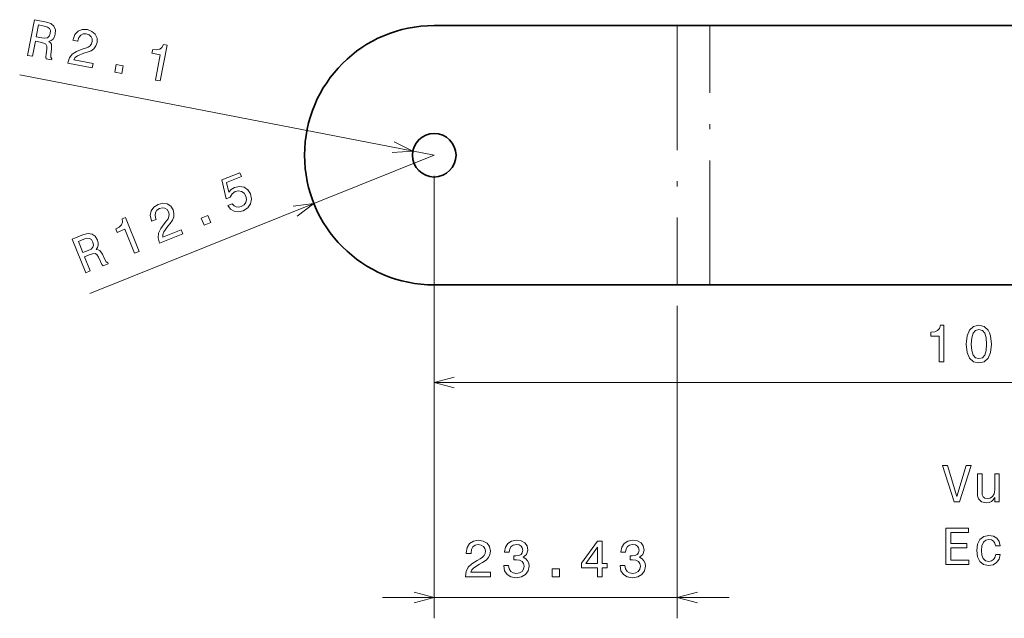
# Model space of a CAD drawing. Extents: x -215 to 297, y 0 to 210.
# Tile 6 of 11: x 60 to 155, y 76 to 134. Entities that reach past the tile are written whole.
import ezdxf

# ---------------------------------------------------------------- set-up
doc = ezdxf.new("R2010")
doc.units = 0
doc.linetypes.add('DASHDOT', pattern=[18.5, 12, -3, 0.5, -3])

msp = doc.modelspace()

# ---------------------------------------------------------------- linework, layer by layer
at = {"color": 7, "lineweight": 35}
for p, q in [((123.793198, 133.455048), (100.364334, 133.455048)), ((205.364334, 133.455048), (126.935471, 133.455048)), ((100.364334, 108.455048), (123.793198, 108.455048)), ((126.935471, 108.455048), (197.721069, 108.455048))]:
    msp.add_line(p, q, dxfattribs=at)
at = {"color": 7, "lineweight": 35, "ltscale": 0.078557}
for p, q in [((126.935471, 133.455048), (123.793198, 133.455048)), ((123.793198, 108.455048), (126.935471, 108.455048))]:
    msp.add_line(p, q, dxfattribs=at)
at = {"color": 7, "linetype": 'DASHDOT', "lineweight": 13}
for p, q in [((123.793198, 133.455048), (123.793198, 108.455048)), ((126.935471, 108.455048), (126.935471, 133.455048))]:
    msp.add_line(p, q, dxfattribs=at)
at = {"color": 7, "lineweight": 13}
for p, q in [((100.364334, 120.955048), (60.410461, 128.690338)), ((100.364334, 120.955048), (67.161758, 107.620674)), ((100.364334, 118.955048), (100.364334, 76.329269)), ((100.364334, 118.955048), (100.364334, 97.040955)), ((123.793198, 106.455048), (123.793198, 76.329269)), ((100.364334, 99.040955), (205.364334, 99.040955)), ((95.364334, 78.329269), (128.793198, 78.329269))]:
    msp.add_line(p, q, dxfattribs=at)
for points in [[(61.176819, 130.579102), (61.637291, 130.48996), (61.918159, 131.940689), (62.388527, 131.849609), (62.732246, 131.76767), (62.936684, 131.656158), (63.02388, 131.469772), (63.01683, 131.16806), (62.955315, 130.717651), (62.928467, 130.419769), (62.95433, 130.23497), (63.474213, 130.134323), (63.492432, 130.228394), (63.405388, 130.389069), (63.415627, 130.654205), (63.488335, 131.215469), (63.483727, 131.642715), (63.394768, 131.793503), (63.234734, 131.922089), (63.456749, 132.007523), (63.628937, 132.153976), (63.760239, 132.354584), (63.840752, 132.611252), (63.851959, 133.040573), (63.714294, 133.390854), (63.423935, 133.642273), (62.990784, 133.792908), (61.842087, 134.015305)], [(62.780571, 133.396973), (63.076843, 133.308792), (63.271538, 133.173492), (63.371674, 132.974319), (63.36351, 132.693375), (63.2584, 132.415771), (63.091164, 132.268372), (62.846153, 132.223343), (62.529427, 132.258972), (61.999641, 132.361542), (62.221077, 133.505295)], [(65.035286, 129.832092), (67.397049, 129.374832), (67.479485, 129.800644), (65.612854, 130.162033), (65.761879, 130.374619), (65.977516, 130.533203), (66.595169, 130.778351), (66.916054, 130.870331), (67.284058, 131.019958), (67.564697, 131.222473), (67.754936, 131.488724), (67.868675, 131.810867), (67.865028, 132.243073), (67.69558, 132.614914), (67.379349, 132.891891), (66.933258, 133.055298), (66.441643, 133.063156), (66.035141, 132.900421), (65.730537, 132.574127), (65.556419, 132.099289), (65.542999, 132.029968), (65.993561, 131.942749), (66.001228, 131.982346), (66.110977, 132.31041), (66.292595, 132.532089), (66.536171, 132.649323), (66.828941, 132.649139), (67.106529, 132.544037), (67.295471, 132.379028), (67.396721, 132.159088), (67.399261, 131.906891), (67.320511, 131.685837), (67.189049, 131.510956), (66.998016, 131.373291), (66.751404, 131.266922), (66.428596, 131.165039), (65.883942, 130.951996), (65.479034, 130.69136), (65.199341, 130.334564), (65.038162, 129.846939)], [(73.490105, 128.19519), (73.940674, 128.107956), (74.610733, 131.568909), (74.27404, 131.634094), (74.126442, 131.349319), (73.908897, 131.180817), (73.613571, 131.114716), (73.229599, 131.147949), (73.161545, 130.796417), (73.963654, 130.641113)], [(69.569672, 128.954208), (70.252953, 128.821915), (70.395782, 129.559662), (69.712502, 129.69194)], [(80.4702, 116.104378), (80.727272, 115.761971), (81.076874, 115.55455), (81.489006, 115.502678), (81.947754, 115.605392), (82.386597, 115.879456), (82.664215, 116.257256), (82.75161, 116.716263), (82.65258, 117.219963), (82.398232, 117.623245), (82.036392, 117.874664), (81.597061, 117.953659), (81.11116, 117.850906), (80.782715, 117.653786), (80.573303, 117.390335), (80.352875, 118.318108), (81.775574, 118.889473), (81.62146, 119.273224), (79.885208, 118.575935), (80.319458, 116.750351), (80.693855, 116.900711), (80.876953, 117.229683), (81.191315, 117.448318), (81.511505, 117.517128), (81.800964, 117.459465), (82.038139, 117.288414), (82.208023, 117.014252), (82.274956, 116.698746), (82.217293, 116.409286), (82.046242, 116.172112), (81.772079, 116.002228), (81.510887, 115.935371), (81.27578, 115.96595), (81.067726, 116.078041), (80.905426, 116.279167)], [(73.895325, 112.480179), (76.127647, 113.376694), (75.966011, 113.779167), (74.201683, 113.070602), (74.211624, 113.330025), (74.306801, 113.5802), (74.692833, 114.121101), (74.91256, 114.372391), (75.140617, 114.69767), (75.266602, 115.020004), (75.282066, 115.346863), (75.202942, 115.679214), (74.965508, 116.040375), (74.621506, 116.260918), (74.205612, 116.322151), (73.742188, 116.21756), (73.324867, 115.957565), (73.071564, 115.60041), (72.992569, 115.161079), (73.10376, 114.667694), (73.130074, 114.602173), (73.555946, 114.773209), (73.540909, 114.810646), (73.455223, 115.145798), (73.48761, 115.430542), (73.6287, 115.661118), (73.874786, 115.819725), (74.165016, 115.881935), (74.413239, 115.845757), (74.617577, 115.715866), (74.75647, 115.505341), (74.810165, 115.276909), (74.794548, 115.058685), (74.708694, 114.839424), (74.559158, 114.616325), (74.343185, 114.355682), (74.001083, 113.881332), (73.802216, 113.442772), (73.760696, 112.991325), (73.889687, 112.494217)], [(71.486099, 111.512619), (71.911972, 111.683647), (70.598213, 114.954918), (70.279976, 114.82711), (70.310387, 114.507805), (70.218971, 114.248268), (70.006683, 114.032578), (69.666039, 113.852295), (69.799484, 113.52002), (70.557632, 113.824501)], [(78.181198, 114.201416), (78.827034, 114.460785), (78.546989, 115.158089), (77.901154, 114.89872)], [(66.781448, 109.623192), (67.216682, 109.797989), (66.665993, 111.169205), (67.11058, 111.347755), (67.443817, 111.465279), (67.676041, 111.48246), (67.850388, 111.373131), (68.008072, 111.115807), (68.20063, 110.70401), (68.3396, 110.439178), (68.46154, 110.297928), (68.952927, 110.495277), (68.917221, 110.584198), (68.756958, 110.672005), (68.62178, 110.900322), (68.378525, 111.411324), (68.142967, 111.767799), (67.986458, 111.846252), (67.782272, 111.867508), (67.922485, 112.059685), (67.98774, 112.276108), (67.989281, 112.515854), (67.917747, 112.775169), (67.694351, 113.141968), (67.388748, 113.361626), (67.008453, 113.415421), (66.56282, 113.307106), (65.477081, 112.871063)], [(66.600899, 112.860443), (66.897652, 112.947014), (67.134598, 112.938911), (67.326744, 112.825859), (67.472229, 112.585381), (67.534447, 112.295151), (67.473869, 112.080605), (67.292419, 111.909912), (67.006981, 111.768105), (66.506233, 111.567001), (66.072075, 112.648064)], [(149.037537, 101.040955), (149.496475, 101.040955), (149.496475, 104.56617), (149.153534, 104.56617), (149.062744, 104.25853), (148.881195, 104.051758), (148.603821, 103.930725), (148.220535, 103.890373), (148.220535, 103.532303), (149.037537, 103.532303)], [(151.648926, 102.750603), (151.724564, 101.958817), (151.961594, 101.393982), (152.339844, 101.051041), (152.864334, 100.940086), (153.383789, 101.051041), (153.762024, 101.393982), (153.994019, 101.958817), (154.074707, 102.750603), (153.994019, 103.537354), (153.898193, 103.850029), (153.762024, 104.107231), (153.383789, 104.450172), (152.864334, 104.56617), (152.339844, 104.450172), (151.961594, 104.102188), (151.724564, 103.537354)], [(152.133072, 102.750603), (152.173416, 103.36084), (152.2995, 103.799599), (152.526443, 104.056801), (152.864334, 104.147583), (153.197189, 104.056801), (153.424133, 103.799599), (153.550217, 103.36084), (153.590561, 102.750603), (153.550217, 102.13533), (153.424133, 101.696571), (153.197189, 101.439369), (152.864334, 101.35363), (152.526443, 101.439369), (152.2995, 101.696571), (152.173416, 102.13533)], [(151.624023, 91.063309), (150.74649, 88.082764), (149.843765, 91.063309), (149.364655, 91.063309), (150.494339, 87.558266), (150.998657, 87.558266), (152.103119, 91.063309)], [(154.826462, 90.266479), (154.38266, 90.266479), (154.38266, 88.703079), (154.33223, 88.339966), (154.185974, 88.077721), (153.95903, 87.916336), (153.661484, 87.865906), (153.424454, 87.90625), (153.273148, 88.027283), (153.187424, 88.234055), (153.167252, 88.526566), (153.167252, 90.266479), (152.72345, 90.266479), (152.72345, 88.486221), (152.738571, 88.128151), (152.834396, 87.830597), (153.126907, 87.558266), (153.595917, 87.462448), (153.848083, 87.497749), (154.064941, 87.588524), (154.251541, 87.744865), (154.402832, 87.971809), (154.402832, 87.558266), (154.826462, 87.558266)], [(149.687424, 81.511436), (151.906433, 81.511436), (151.906433, 81.935066), (150.151398, 81.935066), (150.151398, 83.120224), (151.714798, 83.120224), (151.714798, 83.538811), (150.151398, 83.538811), (150.151398, 84.587807), (151.866089, 84.587807), (151.866089, 85.011436), (149.687424, 85.011436)], [(103.376175, 80.329269), (105.781799, 80.329269), (105.781799, 80.762985), (103.880493, 80.762985), (103.986404, 81.000015), (104.167961, 81.196701), (104.72776, 81.554771), (105.025314, 81.70607), (105.358162, 81.922928), (105.5952, 82.175087), (105.731361, 82.472641), (105.781799, 82.810532), (105.69606, 83.234161), (105.45903, 83.567017), (105.095917, 83.778831), (104.626892, 83.854485), (104.142746, 83.768745), (103.77459, 83.531715), (103.53756, 83.153473), (103.456863, 82.65419), (103.456863, 82.583588), (103.915802, 82.583588), (103.915802, 82.623932), (103.961189, 82.966873), (104.097351, 83.219032), (104.314217, 83.380417), (104.601685, 83.435898), (104.894188, 83.38546), (105.111046, 83.259384), (105.252258, 83.062698), (105.302689, 82.815575), (105.26738, 82.583588), (105.171562, 82.386902), (105.010178, 82.215431), (104.788277, 82.064133), (104.490723, 81.902756), (103.99649, 81.590073), (103.648514, 81.257217), (103.441742, 80.85376), (103.376175, 80.344391)], [(107.071854, 81.428688), (107.071854, 81.393387), (107.152542, 80.909241), (107.389572, 80.546127), (107.762772, 80.314133), (108.257011, 80.228401), (108.781509, 80.314133), (109.174881, 80.536041), (109.42704, 80.889069), (109.517822, 81.342957), (109.47747, 81.640503), (109.366516, 81.882584), (109.184967, 82.069183), (108.942886, 82.205345), (109.270699, 82.477676), (109.386688, 82.9114), (109.31105, 83.304771), (109.094185, 83.602318), (108.741165, 83.788918), (108.257011, 83.854485), (107.803116, 83.773788), (107.455139, 83.551888), (107.228195, 83.19886), (107.152542, 82.729843), (107.152542, 82.694542), (107.601395, 82.694542), (107.641739, 83.017303), (107.772858, 83.249298), (107.98468, 83.390503), (108.282227, 83.440933), (108.544479, 83.400589), (108.736115, 83.294685), (108.852112, 83.123215), (108.897499, 82.891228), (108.852112, 82.644104), (108.731079, 82.477676), (108.519257, 82.376816), (108.231796, 82.346558), (108.03511, 82.351601), (108.03511, 81.953186), (108.282227, 81.963272), (108.599945, 81.917885), (108.836983, 81.796844), (108.978195, 81.600159), (109.028625, 81.342957), (108.973145, 81.050446), (108.826897, 80.833588), (108.59491, 80.697418), (108.28727, 80.652031), (107.969543, 80.702469), (107.737556, 80.85376), (107.591309, 81.09584), (107.535828, 81.428688)], [(116.092163, 80.329269), (116.546059, 80.329269), (116.546059, 81.196701), (117.045334, 81.196701), (117.045334, 81.600159), (116.546059, 81.600159), (116.546059, 83.753616), (116.087128, 83.753616), (114.553986, 81.640503), (114.553986, 81.196701), (116.092163, 81.196701)], [(118.279922, 81.428688), (118.279922, 81.393387), (118.360611, 80.909241), (118.597641, 80.546127), (118.97084, 80.314133), (119.46508, 80.228401), (119.989578, 80.314133), (120.38295, 80.536041), (120.635109, 80.889069), (120.725883, 81.342957), (120.685539, 81.640503), (120.574585, 81.882584), (120.393036, 82.069183), (120.150955, 82.205345), (120.478767, 82.477676), (120.594765, 82.9114), (120.519112, 83.304771), (120.302254, 83.602318), (119.949226, 83.788918), (119.46508, 83.854485), (119.011185, 83.773788), (118.663208, 83.551888), (118.436264, 83.19886), (118.360611, 82.729843), (118.360611, 82.694542), (118.809464, 82.694542), (118.849808, 83.017303), (118.980927, 83.249298), (119.192749, 83.390503), (119.490295, 83.440933), (119.752541, 83.400589), (119.944183, 83.294685), (120.060181, 83.123215), (120.105568, 82.891228), (120.060181, 82.644104), (119.93914, 82.477676), (119.727325, 82.376816), (119.439865, 82.346558), (119.243179, 82.351601), (119.243179, 81.953186), (119.490295, 81.963272), (119.808022, 81.917885), (120.045052, 81.796844), (120.186264, 81.600159), (120.236694, 81.342957), (120.181213, 81.050446), (120.034966, 80.833588), (119.802979, 80.697418), (119.495338, 80.652031), (119.177612, 80.702469), (118.945625, 80.85376), (118.799377, 81.09584), (118.743896, 81.428688)], [(154.463348, 83.321953), (154.902115, 83.321953), (154.81134, 83.72541), (154.594482, 84.043137), (154.256577, 84.239822), (153.817825, 84.315468), (153.333679, 84.214607), (152.965515, 83.932182), (152.733536, 83.473251), (152.652832, 82.857979), (152.728485, 82.247749), (152.955429, 81.793854), (153.313507, 81.511436), (153.802689, 81.415619), (154.236404, 81.491264), (154.57431, 81.703079), (154.80629, 82.035934), (154.907166, 82.479736), (154.483536, 82.479736), (154.407883, 82.197319), (154.266663, 81.985497), (154.064941, 81.854378), (153.817825, 81.814034), (153.510193, 81.879593), (153.288284, 82.081322), (153.152115, 82.409134), (153.10672, 82.873108), (153.152115, 83.326996), (153.29332, 83.654808), (153.520279, 83.856537), (153.817825, 83.927139), (154.080063, 83.881752), (154.276764, 83.765762), (154.407883, 83.57412)], [(114.977615, 81.600159), (116.092163, 83.168602), (116.092163, 81.600159)], [(111.730789, 80.329269), (112.42675, 80.329269), (112.42675, 81.080704), (111.730789, 81.080704)]]:
    msp.add_lwpolyline(points, close=True, dxfattribs=at)
for points in [[(96.307602, 121.213203), (98.30262, 121.354202), (96.504379, 122.229607)], [(87.165039, 115.096298), (88.764816, 116.2966), (86.779221, 116.056992)], [(102.296188, 99.558586), (100.364334, 99.040955), (102.296188, 98.523315)], [(98.43248, 77.81163), (100.364334, 78.329269), (98.43248, 78.846909)], [(125.725052, 78.846909), (123.793198, 78.329269), (125.725052, 77.81163)]]:
    msp.add_lwpolyline(points, dxfattribs=at)
at = {"color": 7, "lineweight": 35}
msp.add_circle((100.364334, 120.955048), 2.1, dxfattribs=at)
msp.add_arc((100.364334, 120.955048), 12.5, 90.000003, 269.999997, dxfattribs=at)

doc.saveas('drawing.dxf')
